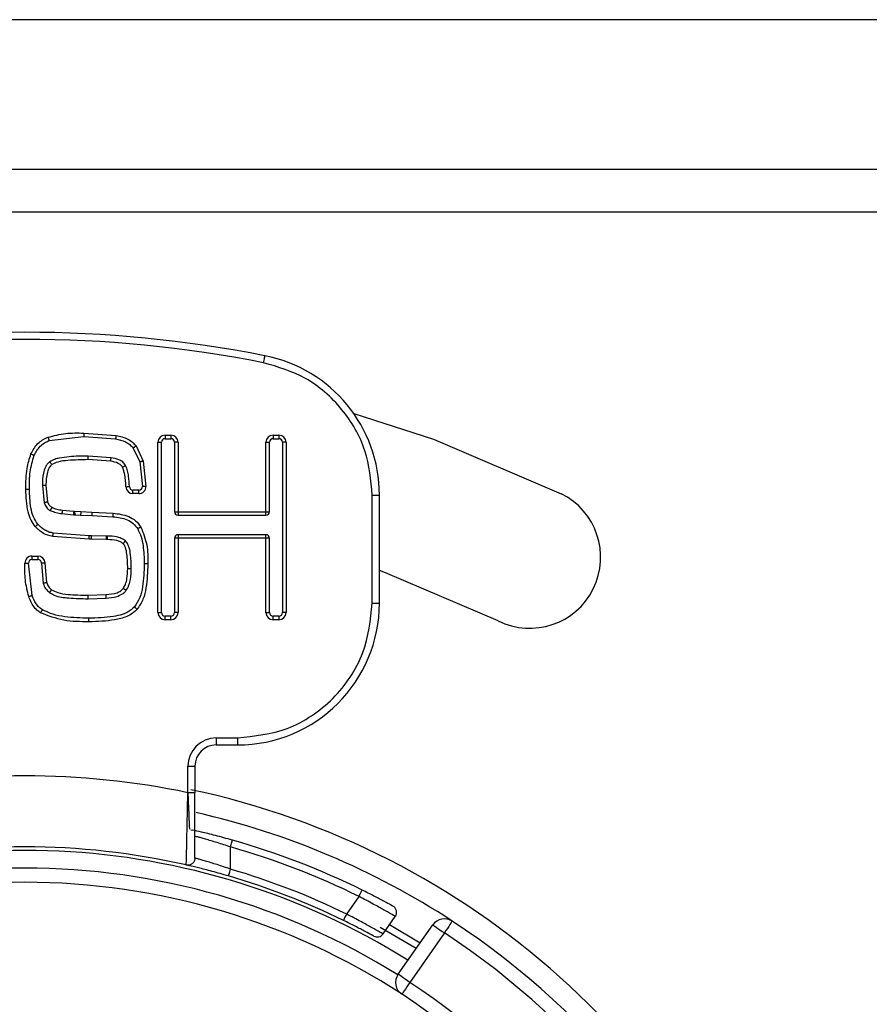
# Model space of a CAD drawing. Header units: millimetres. Extents: x 0 to 844, y -2 to 552.
# Tile 46 of 65: x 735 to 741, y 178 to 185. Entities that reach past the tile are written whole.
import ezdxf

# ---------------------------------------------------------------- set-up
doc = ezdxf.new("R2010")
doc.units = ezdxf.units.MM

msp = doc.modelspace()

# ---------------------------------------------------------------- linework, layer by layer
at = {"color": 7, "linetype": 'Continuous', "lineweight": 25}
for p, q in [((786.2219, 184.6645), (566.2219, 184.6645)), ((778.9041, 183.6083), (653.0218, 183.6083)), ((778.9041, 183.3083), (653.0218, 183.3083)), ((735.2141, 181.7522), (735.4429, 181.7361)), ((735.787, 181.7376), (735.8284, 181.7376)), ((735.787, 181.7376), (735.787, 181.7126)), ((735.8284, 181.7376), (735.8284, 181.7126)), ((736.5484, 181.7376), (736.5898, 181.7376)), ((736.5484, 181.7376), (736.5484, 181.7126)), ((736.5898, 181.7376), (736.5898, 181.7126)), ((734.9706, 181.6995), (735.2141, 181.7272)), ((735.2141, 181.7272), (735.4384, 181.7115)), ((735.737, 180.4876), (735.737, 181.6876)), ((735.737, 181.6876), (735.762, 181.6876)), ((735.762, 180.4876), (735.762, 181.6876)), ((735.787, 181.7126), (735.8284, 181.7126)), ((735.8784, 181.6876), (735.8534, 181.6876)), ((735.8534, 181.6876), (735.8534, 181.1983)), ((735.8784, 181.6876), (735.8784, 181.1983)), ((736.4984, 181.1983), (736.4984, 181.6876)), ((736.4984, 181.6876), (736.5234, 181.6876)), ((736.5234, 181.1983), (736.5234, 181.6876)), ((736.5484, 181.7126), (736.5898, 181.7126)), ((736.6398, 181.6876), (736.6148, 181.6876)), ((736.6148, 181.6876), (736.6148, 180.4876)), ((736.6398, 181.6876), (736.6398, 180.4876)), ((735.5628, 181.6464), (735.6098, 181.5485)), ((735.5825, 181.6618), (735.6338, 181.5555)), ((735.4071, 181.5788), (735.2447, 181.5903)), ((735.4036, 181.554), (735.2447, 181.5653)), ((735.6098, 181.5485), (735.6277, 181.3763)), ((735.6338, 181.5555), (735.6527, 181.3766)), ((734.9224, 181.3833), (734.9354, 181.2598)), ((734.9474, 181.3833), (734.959, 181.268)), ((735.5608, 181.3259), (735.5608, 181.3509)), ((735.6027, 181.3509), (735.5608, 181.3509)), ((735.6027, 181.3259), (735.5608, 181.3259)), ((735.6027, 181.3259), (735.6027, 181.3509)), ((737.2479, 180.5551), (737.2479, 181.316)), ((737.2479, 181.316), (737.2979, 181.316)), ((737.2979, 180.5551), (737.2979, 181.316)), ((735.0601, 181.1848), (735.1413, 181.1774)), ((735.0623, 181.2097), (735.1435, 181.2023)), ((735.1435, 181.2023), (735.1497, 181.2017)), ((735.1497, 181.2017), (735.1932, 181.1993)), ((735.1932, 181.1993), (735.2712, 181.1955)), ((735.2712, 181.1955), (735.4207, 181.1881)), ((735.8534, 181.1983), (735.8784, 181.1983)), ((735.8784, 181.1983), (736.4984, 181.1983)), ((735.8784, 181.1983), (735.8784, 181.1733)), ((736.4984, 181.1983), (736.5234, 181.1983)), ((736.4984, 181.1733), (736.4984, 181.1983)), ((735.1413, 181.1774), (735.1551, 181.1765)), ((735.1551, 181.1764), (735.1918, 181.1743)), ((735.1918, 181.1743), (735.2706, 181.1705)), ((735.2706, 181.1705), (735.4191, 181.1632)), ((735.8784, 181.1733), (736.4984, 181.1733)), ((735.2532, 181.029), (734.9993, 181.0473)), ((735.2532, 181.004), (734.9953, 181.0226)), ((735.2682, 181.029), (735.2532, 181.029)), ((735.268, 181.004), (735.2532, 181.004)), ((735.268, 181.004), (735.2682, 181.029)), ((735.375, 181.0019), (735.268, 181.004)), ((735.3753, 181.0269), (735.2682, 181.029)), ((735.375, 181.0019), (735.3752, 181.0269)), ((735.3813, 181.0019), (735.375, 181.0019)), ((735.3813, 181.0269), (735.3753, 181.0269)), ((735.3813, 181.0019), (735.3813, 181.0269)), ((735.8784, 181.0113), (735.8534, 181.0113)), ((735.8534, 181.0113), (735.8534, 180.4876)), ((735.8784, 181.0363), (735.8784, 181.0113)), ((736.4984, 181.0363), (735.8784, 181.0363)), ((735.8784, 181.0113), (735.8784, 180.4876)), ((736.4984, 181.0113), (735.8784, 181.0113)), ((736.4984, 181.0113), (736.4984, 181.0363)), ((736.4984, 180.4876), (736.4984, 181.0113)), ((736.5234, 181.0113), (736.4984, 181.0113)), ((736.5234, 180.4876), (736.5234, 181.0113)), ((734.8496, 180.6089), (734.8244, 180.8356)), ((734.8494, 180.8858), (734.8911, 180.8858)), ((734.8494, 180.8858), (734.8494, 180.8608)), ((734.8494, 180.8608), (734.8911, 180.8608)), ((734.8911, 180.8858), (734.8911, 180.8608)), ((734.916, 180.8362), (734.9283, 180.6925)), ((734.941, 180.8366), (734.9523, 180.6997)), ((735.243, 180.6098), (735.3712, 180.615)), ((735.2443, 180.5849), (735.3722, 180.5901)), ((735.737, 180.4876), (735.762, 180.4876)), ((735.8784, 180.4876), (735.8534, 180.4876)), ((736.4984, 180.4876), (736.5234, 180.4876)), ((736.6398, 180.4876), (736.6148, 180.4876)), ((737.2479, 180.5551), (737.2979, 180.5551)), ((735.787, 180.4376), (735.787, 180.4626)), ((735.8284, 180.4626), (735.787, 180.4626)), ((735.8284, 180.4376), (735.787, 180.4376)), ((735.8284, 180.4376), (735.8284, 180.4626)), ((736.5484, 180.4376), (736.5484, 180.4626)), ((736.5898, 180.4626), (736.5484, 180.4626)), ((736.5898, 180.4376), (736.5484, 180.4376)), ((736.5898, 180.4626), (736.5898, 180.4376)), ((736.1479, 179.6051), (736.2979, 179.6051)), ((736.1479, 179.6051), (736.1479, 179.5551)), ((736.2979, 179.6051), (736.2979, 179.5551)), ((736.1479, 179.5551), (736.2979, 179.5551)), ((735.9479, 179.2187), (735.9479, 179.4051)), ((735.9479, 179.4051), (735.9979, 179.4051)), ((735.9979, 179.4051), (735.9979, 179.2187)), ((735.9679, 178.9577), (735.9685, 178.9579)), ((735.9693, 178.9581), (735.9829, 178.9553)), ((736.2479, 178.6803), (736.2479, 178.8363)), ((737.0672, 178.3634), (737.1543, 178.4878)), ((737.3233, 178.2235), (737.4098, 178.3471)), ((737.5564, 178.1206), (737.303, 178.2694)), ((737.3695, 178.2896), (737.5851, 178.1616)), ((737.4297, 177.9396), (737.6736, 178.2879)), ((737.7555, 178.2306), (737.5116, 177.8823))]:
    msp.add_line(p, q, dxfattribs=at)
at = {"color": 7, "linetype": 'Continuous', "lineweight": 25, "flags": 128}
for points in [[(736.4818, 182.248), (736.4837, 182.2576), (736.4855, 182.2668), (736.4872, 182.2753), (736.4886, 182.2827), (736.4898, 182.2888), (736.4907, 182.2934), (736.4913, 182.2962), (736.4915, 182.2971)], [(737.1167, 181.8902), (737.6789, 181.7094), (738.5795, 181.325)], [(735.6527, 181.3766), (735.6478, 181.3765), (735.6431, 181.3765), (735.6388, 181.3764), (735.635, 181.3764), (735.6319, 181.3763), (735.6296, 181.3763), (735.6282, 181.3763), (735.6277, 181.3763)], [(735.1932, 181.1993), (735.193, 181.1944), (735.1927, 181.1897), (735.1924, 181.1854), (735.1922, 181.1816), (735.1921, 181.1785), (735.1919, 181.1762), (735.1918, 181.1748), (735.1918, 181.1743)], [(734.7994, 180.8355), (734.8043, 180.8355), (734.8089, 180.8355), (734.8133, 180.8355), (734.8171, 180.8356), (734.8202, 180.8356), (734.8225, 180.8356), (734.8239, 180.8356), (734.8244, 180.8356)], [(738.1346, 180.4294), (737.34, 180.7686), (737.2979, 180.7836)], [(735.3722, 180.5901), (735.3722, 180.5905), (735.3722, 180.592), (735.3721, 180.5943), (735.3719, 180.5974), (735.3718, 180.6012), (735.3716, 180.6055), (735.3714, 180.6102), (735.3712, 180.615)], [(737.6736, 178.2879), (737.6752, 178.2868), (737.6798, 178.2836), (737.6874, 178.2783), (737.6976, 178.2711), (737.71, 178.2625), (737.7242, 178.2525), (737.7395, 178.2418), (737.7555, 178.2306)], [(737.8103, 178.3143), (737.8092, 178.3126), (737.8061, 178.3079), (737.801, 178.3002), (737.7942, 178.2898), (737.7859, 178.2771), (737.7765, 178.2626), (737.7662, 178.2469), (737.7555, 178.2306)], [(737.5116, 177.8823), (737.4956, 177.8935), (737.4803, 177.9042), (737.4661, 177.9141), (737.4537, 177.9228), (737.4435, 177.93), (737.4359, 177.9353), (737.4313, 177.9385), (737.4297, 177.9396)], [(737.5116, 177.8823), (737.501, 177.8659), (737.4907, 177.8502), (737.4813, 177.8357), (737.473, 177.823), (737.4663, 177.8126), (737.4612, 177.8048), (737.4581, 177.8001), (737.4571, 177.7985)]]:
    msp.add_lwpolyline(points, dxfattribs=at)
at = {"color": 7, "linetype": 'Continuous', "lineweight": 25}
for centre, radius, start, end in [((734.7979, 173.7126), 8.75, 78.84006, 101.15994), ((734.7979, 173.7126), 8.7, 78.84006, 101.15994), ((736.2979, 181.316), 1, 0, 78.84006), ((735.787, 181.6876), 0.05, 90, 180), ((735.8284, 181.6876), 0.05, 360, 90), ((736.5484, 181.6876), 0.05, 90, 180), ((736.5898, 181.6876), 0.05, 360, 90), ((735.787, 181.6876), 0.025, 90, 180), ((735.8284, 181.6876), 0.025, 0, 90), ((736.5484, 181.6876), 0.025, 90, 180), ((736.5898, 181.6876), 0.025, 0, 90), ((735.5608, 181.3759), 0.05, 181.93632, 270), ((735.5608, 181.3759), 0.025, 181.93632, 270), ((735.6027, 181.3759), 0.05, 270, 0.763), ((735.6027, 181.3759), 0.025, 270, 0.763), ((738.3571, 180.8772), 0.5, 243.58332, 63.58332), ((735.8784, 181.1983), 0.025, 180, 270), ((736.4984, 181.1983), 0.025, 270, 0), ((735.8784, 181.0113), 0.025, 90, 180), ((736.4984, 181.0113), 0.025, 0, 90), ((734.8494, 180.8358), 0.05, 90, 180.33512), ((734.8494, 180.8358), 0.025, 90, 180.33512), ((734.8911, 180.8358), 0.05, 0.94347, 90), ((734.8911, 180.8358), 0.025, 0.94347, 90), ((735.787, 180.4876), 0.05, 180, 270), ((735.787, 180.4876), 0.025, 180, 270), ((735.8284, 180.4876), 0.05, 270, 360), ((735.8284, 180.4876), 0.025, 270, 360), ((736.2979, 180.5551), 1, 270, 360), ((736.5484, 180.4876), 0.05, 180, 270), ((736.5484, 180.4876), 0.025, 180, 270), ((736.5898, 180.4876), 0.05, 270, 360), ((736.5898, 180.4876), 0.025, 270, 360), ((736.1479, 179.4051), 0.2, 90, 180), ((736.1479, 179.4051), 0.15, 90, 180), ((734.7979, 173.7126), 5.625, 78.20302, 101.79698), ((734.7979, 173.7126), 5.65, 318.36685, 78.0432), ((734.7979, 173.7126), 5.5, 56.79049, 77.31012), ((734.7979, 173.7126), 5.125, 77.16041, 102.83959), ((734.7979, 173.7126), 5.325, 63.73547, 74.1988), ((734.7979, 173.7126), 5.375, 63.73547, 74.1988), ((734.7979, 173.7126), 5.125, 63.99074, 73.72826), ((734.7979, 173.7126), 5.175, 63.99074, 73.72826), ((734.7979, 173.7126), 4.875, 90, 123.05649), ((734.7979, 173.7126), 4.875, 56.94351, 90), ((734.7979, 173.7126), 5.5, 123.20951, 56.79049), ((737.7555, 178.2306), 0.1, 56.79049, 145), ((734.7979, 173.7126), 5.4, 123.20951, 56.79049), ((737.5116, 177.8823), 0.1, 145, 236.94351), ((734.7979, 173.7126), 4.975, 123.05649, 56.94351), ((734.7979, 173.7126), 4.875, 123.05649, 56.94351)]:
    msp.add_arc(centre, radius, start, end, dxfattribs=at)
at = {"color": 8, "linetype": 'Continuous', "lineweight": 25}
for radius, start, end in [(5.1, 58.02035, 116.53973), (4.975, 90, 121.9048), (4.975, 58.0952, 90)]:
    msp.add_arc((734.7979, 173.7126), radius, start, end, dxfattribs=at)
at = {"color": 7, "linetype": 'Continuous', "lineweight": 25}
for points, knots in [([(737.2479, 181.316), (737.2376, 181.4217), (737.2164, 181.6397), (737.0457, 181.9307), (736.7932, 182.1545), (736.5835, 182.2175), (736.4818, 182.248)], [0, 0, 0, 0, 0.242455, 0.499999, 0.757544, 1, 1, 1, 1]), ([(734.9617, 181.7229), (735.0032, 181.7336), (735.086, 181.755), (735.1714, 181.7531), (735.2141, 181.7522)], [0, 0, 0, 0, 0.501335, 1, 1, 1, 1]), ([(735.2141, 181.7522), (735.2141, 181.749), (735.2141, 181.7442), (735.2141, 181.7384), (735.2141, 181.7344), (735.2141, 181.7311), (735.2141, 181.728), (735.2141, 181.7275), (735.2141, 181.7272)], [0, 0, 0, 0, 0.239447, 0.368411, 0.500072, 0.631645, 0.760554, 1, 1, 1, 1]), ([(735.4429, 181.7361), (735.4424, 181.733), (735.4415, 181.7282), (735.4404, 181.7225), (735.4397, 181.7186), (735.4391, 181.7154), (735.4386, 181.7123), (735.4385, 181.7118), (735.4384, 181.7115)], [0, 0, 0, 0, 0.239448, 0.368412, 0.50007, 0.631641, 0.760548, 1, 1, 1, 1]), ([(735.4429, 181.7361), (735.4713, 181.729), (735.5121, 181.7189), (735.5578, 181.6893), (735.5744, 181.6708), (735.5825, 181.6618)], [0, 0, 0, 0, 0.539483, 0.775378, 1, 1, 1, 1]), ([(734.8418, 181.6057), (734.8563, 181.6315), (734.8778, 181.6696), (734.9233, 181.7057), (734.9488, 181.7171), (734.9617, 181.7229)], [0, 0, 0, 0, 0.511775, 0.753999, 1, 1, 1, 1]), ([(734.8646, 181.5955), (734.8771, 181.618), (734.8957, 181.6517), (734.9359, 181.684), (734.959, 181.6943), (734.9706, 181.6995)], [0, 0, 0, 0, 0.501923, 0.750216, 1, 1, 1, 1]), ([(734.9617, 181.7229), (734.9628, 181.7199), (734.9645, 181.7154), (734.9666, 181.71), (734.968, 181.7062), (734.9691, 181.7032), (734.9702, 181.7003), (734.9704, 181.6998), (734.9706, 181.6995)], [0, 0, 0, 0, 0.239658, 0.368534, 0.50021, 0.631918, 0.760676, 1, 1, 1, 1]), ([(735.4384, 181.7115), (735.4622, 181.7058), (735.4976, 181.6973), (735.5391, 181.6724), (735.5549, 181.655), (735.5628, 181.6464)], [0, 0, 0, 0, 0.510286, 0.757408, 1, 1, 1, 1]), ([(734.806, 181.3562), (734.8062, 181.4056), (734.8066, 181.4906), (734.8314, 181.5717), (734.8418, 181.6057)], [0, 0, 0, 0, 0.581579, 1, 1, 1, 1]), ([(734.8418, 181.6057), (734.8447, 181.6044), (734.8491, 181.6024), (734.8544, 181.6001), (734.8581, 181.5984), (734.861, 181.5971), (734.8639, 181.5958), (734.8643, 181.5956), (734.8646, 181.5955)], [0, 0, 0, 0, 0.239519, 0.368429, 0.500109, 0.631825, 0.760571, 1, 1, 1, 1]), ([(735.5825, 181.6618), (735.58, 181.6599), (735.5762, 181.6569), (735.5716, 181.6533), (735.5684, 181.6508), (735.5659, 181.6489), (735.5634, 181.6469), (735.563, 181.6466), (735.5628, 181.6464)], [0, 0, 0, 0, 0.239448, 0.368348, 0.500025, 0.631719, 0.760611, 1, 1, 1, 1]), ([(734.831, 181.3562), (734.8311, 181.3974), (734.8312, 181.4788), (734.8536, 181.557), (734.8646, 181.5955)], [0, 0, 0, 0, 0.507416, 1, 1, 1, 1]), ([(734.9747, 181.5506), (734.9685, 181.5449), (734.9562, 181.534), (734.9404, 181.5064), (734.9247, 181.4564), (734.9233, 181.4123), (734.9224, 181.3833)], [0, 0, 0, 0, 0.1385175, 0.2710112, 0.5217762, 1, 1, 1, 1]), ([(734.9897, 181.5305), (734.983, 181.5239), (734.9682, 181.5091), (734.95, 181.4584), (734.9485, 181.4151), (734.9474, 181.3833)], [0, 0, 0, 0, 0.1782184, 0.3955818, 1, 1, 1, 1]), ([(735.2447, 181.5903), (735.1999, 181.5897), (735.1324, 181.589), (735.054, 181.5786), (735.0076, 181.5684), (734.986, 181.5567), (734.9747, 181.5506)], [0, 0, 0, 0, 0.486748, 0.733931, 0.861289, 1, 1, 1, 1]), ([(734.9897, 181.5305), (734.9878, 181.5331), (734.9849, 181.5369), (734.9814, 181.5416), (734.979, 181.5448), (734.9771, 181.5474), (734.9752, 181.5499), (734.9749, 181.5503), (734.9747, 181.5506)], [0, 0, 0, 0, 0.239454, 0.36839, 0.500043, 0.631637, 0.760536, 1, 1, 1, 1]), ([(735.2447, 181.5653), (735.1974, 181.5641), (735.1262, 181.5624), (735.039, 181.5534), (735.0034, 181.5369), (734.9897, 181.5305)], [0, 0, 0, 0, 0.548743, 0.825801, 1, 1, 1, 1]), ([(735.2447, 181.5653), (735.2447, 181.5685), (735.2447, 181.5751), (735.2447, 181.5834), (735.2447, 181.5891), (735.2447, 181.5899), (735.2447, 181.5903)], [0, 0, 0, 0, 0.250015, 0.49998, 0.749938, 1, 1, 1, 1]), ([(735.4036, 181.554), (735.4041, 181.5573), (735.405, 181.5638), (735.4062, 181.5719), (735.407, 181.5777), (735.4071, 181.5784), (735.4071, 181.5788)], [0, 0, 0, 0, 0.249981, 0.500055, 0.749993, 1, 1, 1, 1]), ([(735.4877, 181.512), (735.4839, 181.5172), (735.4757, 181.5284), (735.4476, 181.5457), (735.422, 181.5505), (735.4036, 181.554)], [0, 0, 0, 0, 0.200175, 0.424681, 1, 1, 1, 1]), ([(735.5094, 181.5244), (735.5029, 181.5331), (735.4903, 181.55), (735.4546, 181.5697), (735.4258, 181.5752), (735.4071, 181.5788)], [0, 0, 0, 0, 0.2680593, 0.5234412, 1, 1, 1, 1]), ([(735.6338, 181.5555), (735.6308, 181.5546), (735.6261, 181.5533), (735.6205, 181.5516), (735.6167, 181.5505), (735.6136, 181.5496), (735.6106, 181.5487), (735.6101, 181.5486), (735.6098, 181.5485)], [0, 0, 0, 0, 0.239437, 0.368413, 0.500072, 0.631643, 0.760545, 1, 1, 1, 1]), ([(735.4877, 181.512), (735.4904, 181.5135), (735.4946, 181.5159), (735.4997, 181.5188), (735.5031, 181.5208), (735.5059, 181.5224), (735.5086, 181.524), (735.5091, 181.5243), (735.5094, 181.5244)], [0, 0, 0, 0, 0.239463, 0.368373, 0.500044, 0.631643, 0.760533, 1, 1, 1, 1]), ([(735.5109, 181.3742), (735.5102, 181.4034), (735.5091, 181.4506), (735.4936, 181.495), (735.4877, 181.512)], [0, 0, 0, 0, 0.617861, 1, 1, 1, 1]), ([(735.5359, 181.3751), (735.5345, 181.3997), (735.5324, 181.437), (735.5247, 181.4876), (735.5146, 181.5119), (735.5094, 181.5244)], [0, 0, 0, 0, 0.4850895, 0.7336517, 1, 1, 1, 1]), ([(734.8722, 181.0935), (734.8617, 181.1079), (734.8391, 181.1392), (734.8109, 181.2281), (734.808, 181.3025), (734.806, 181.3562)], [0, 0, 0, 0, 0.192754, 0.418287, 1, 1, 1, 1]), ([(734.806, 181.3562), (734.8091, 181.3562), (734.8139, 181.3562), (734.8198, 181.3562), (734.8238, 181.3562), (734.827, 181.3562), (734.8301, 181.3562), (734.8306, 181.3562), (734.831, 181.3562)], [0, 0, 0, 0, 0.23951, 0.36847, 0.500127, 0.63165, 0.760566, 1, 1, 1, 1]), ([(734.8909, 181.11), (734.8793, 181.1272), (734.8556, 181.1622), (734.8348, 181.2469), (734.8325, 181.3122), (734.831, 181.3562)], [0, 0, 0, 0, 0.23915, 0.488527, 1, 1, 1, 1]), ([(734.9474, 181.3833), (734.9442, 181.3833), (734.9394, 181.3833), (734.9336, 181.3833), (734.9296, 181.3833), (734.9263, 181.3833), (734.9232, 181.3833), (734.9227, 181.3833), (734.9224, 181.3833)], [0, 0, 0, 0, 0.23943, 0.368398, 0.500063, 0.631654, 0.760534, 1, 1, 1, 1]), ([(735.5109, 181.3742), (735.5141, 181.3744), (735.5207, 181.3746), (735.529, 181.3749), (735.5347, 181.375), (735.5355, 181.3751), (735.5359, 181.3751)], [0, 0, 0, 0, 0.250016, 0.50009, 0.750004, 1, 1, 1, 1]), ([(734.959, 181.268), (734.956, 181.2669), (734.9515, 181.2654), (734.946, 181.2634), (734.9422, 181.2621), (734.9391, 181.2611), (734.9362, 181.26), (734.9357, 181.2599), (734.9354, 181.2598)], [0, 0, 0, 0, 0.23942, 0.368435, 0.500062, 0.631664, 0.760562, 1, 1, 1, 1]), ([(734.9354, 181.2598), (734.94, 181.2493), (734.9469, 181.2334), (734.9633, 181.2167), (734.9733, 181.2106), (734.9783, 181.2075)], [0, 0, 0, 0, 0.491751, 0.747327, 1, 1, 1, 1]), ([(734.959, 181.268), (734.9625, 181.2598), (734.9692, 181.244), (734.9833, 181.2342), (734.9901, 181.2295)], [0, 0, 0, 0, 0.5178589, 1, 1, 1, 1]), ([(734.9901, 181.2295), (734.9886, 181.2268), (734.9863, 181.2225), (734.9836, 181.2174), (734.9817, 181.2139), (734.9802, 181.211), (734.9787, 181.2083), (734.9784, 181.2078), (734.9783, 181.2075)], [0, 0, 0, 0, 0.239485, 0.368321, 0.500014, 0.631735, 0.760495, 1, 1, 1, 1]), ([(734.9783, 181.2075), (734.9914, 181.2015), (735.0174, 181.1895), (735.0459, 181.1863), (735.0601, 181.1848)], [0, 0, 0, 0, 0.502623, 1, 1, 1, 1]), ([(734.9901, 181.2295), (735.0013, 181.2244), (735.0243, 181.2138), (735.0494, 181.211), (735.0623, 181.2097)], [0, 0, 0, 0, 0.489036, 1, 1, 1, 1]), ([(735.0623, 181.2097), (735.0621, 181.2076), (735.0618, 181.2036), (735.0614, 181.1981), (735.061, 181.1935), (735.0606, 181.189), (735.0603, 181.1854), (735.0602, 181.185), (735.0601, 181.1848)], [0, 0, 0, 0, 0.1591529, 0.3086166, 0.4482956, 0.5783769, 0.8084456, 1, 1, 1, 1]), ([(735.1435, 181.2023), (735.1432, 181.1991), (735.1427, 181.1925), (735.1419, 181.1843), (735.1414, 181.1786), (735.1413, 181.1778), (735.1413, 181.1774)], [0, 0, 0, 0, 0.2499991, 0.5000858, 0.7500022, 1, 1, 1, 1]), ([(735.1497, 181.2017), (735.1496, 181.2), (735.1495, 181.1963), (735.1498, 181.1909), (735.1505, 181.1859), (735.1519, 181.1807), (735.1536, 181.1771), (735.1547, 181.1766), (735.1551, 181.1764)], [0, 0, 0, 0, 0.134091, 0.275158, 0.423771, 0.580301, 0.835082, 1, 1, 1, 1]), ([(735.2712, 181.1955), (735.2711, 181.1923), (735.271, 181.1875), (735.2709, 181.1817), (735.2708, 181.1777), (735.2707, 181.1744), (735.2706, 181.1713), (735.2706, 181.1708), (735.2706, 181.1705)], [0, 0, 0, 0, 0.239451, 0.368405, 0.500072, 0.631647, 0.760554, 1, 1, 1, 1]), ([(735.4207, 181.1881), (735.4205, 181.185), (735.4202, 181.1801), (735.4199, 181.1743), (735.4196, 181.1703), (735.4194, 181.1671), (735.4192, 181.164), (735.4192, 181.1635), (735.4191, 181.1632)], [0, 0, 0, 0, 0.239456, 0.368416, 0.500074, 0.631648, 0.760557, 1, 1, 1, 1]), ([(735.4207, 181.1881), (735.4585, 181.1834), (735.5153, 181.1763), (735.582, 181.1365), (735.6049, 181.1058), (735.6162, 181.0904)], [0, 0, 0, 0, 0.496969, 0.749662, 1, 1, 1, 1]), ([(735.4191, 181.1632), (735.4538, 181.1588), (735.5051, 181.1525), (735.5653, 181.118), (735.5849, 181.0912), (735.5946, 181.0779)], [0, 0, 0, 0, 0.512098, 0.758501, 1, 1, 1, 1]), ([(734.8722, 181.0935), (734.8745, 181.0956), (734.8781, 181.0988), (734.8825, 181.1026), (734.8855, 181.1053), (734.8879, 181.1074), (734.8903, 181.1095), (734.8907, 181.1098), (734.8909, 181.11)], [0, 0, 0, 0, 0.239393, 0.368394, 0.499945, 0.631673, 0.76057, 1, 1, 1, 1]), ([(734.9953, 181.0226), (734.9725, 181.0287), (734.9252, 181.0413), (734.8902, 181.0757), (734.8722, 181.0935)], [0, 0, 0, 0, 0.482258, 1, 1, 1, 1]), ([(734.9993, 181.0473), (734.989, 181.0496), (734.9683, 181.0541), (734.9294, 181.0725), (734.9063, 181.095), (734.8909, 181.11)], [0, 0, 0, 0, 0.248777, 0.497246, 1, 1, 1, 1]), ([(734.9953, 181.0226), (734.9958, 181.0257), (734.9966, 181.0305), (734.9975, 181.0362), (734.9982, 181.0402), (734.9987, 181.0434), (734.9992, 181.0465), (734.9993, 181.047), (734.9993, 181.0473)], [0, 0, 0, 0, 0.239453, 0.368356, 0.500037, 0.631751, 0.760628, 1, 1, 1, 1]), ([(735.6162, 181.0904), (735.6135, 181.0889), (735.6093, 181.0864), (735.6043, 181.0835), (735.6008, 181.0815), (735.598, 181.0799), (735.5953, 181.0783), (735.5949, 181.078), (735.5946, 181.0779)], [0, 0, 0, 0, 0.239484, 0.368443, 0.500126, 0.631651, 0.760579, 1, 1, 1, 1]), ([(735.5946, 181.0779), (735.6033, 181.0592), (735.6209, 181.0215), (735.6372, 180.9381), (735.6392, 180.8743), (735.6405, 180.8315)], [0, 0, 0, 0, 0.243041, 0.492681, 1, 1, 1, 1]), ([(735.6162, 181.0904), (735.633, 181.049), (735.6666, 180.966), (735.6658, 180.8764), (735.6655, 180.8315)], [0, 0, 0, 0, 0.499084, 1, 1, 1, 1]), ([(735.2532, 181.004), (735.2532, 181.0073), (735.2532, 181.0139), (735.2532, 181.0221), (735.2532, 181.0279), (735.2532, 181.0286), (735.2532, 181.029)], [0, 0, 0, 0, 0.249987, 0.500076, 0.749999, 1, 1, 1, 1]), ([(735.5081, 180.9922), (735.4983, 180.9989), (735.4792, 181.0119), (735.4358, 181.0245), (735.4029, 181.026), (735.3813, 181.0269)], [0, 0, 0, 0, 0.263399, 0.515613, 1, 1, 1, 1]), ([(735.492, 180.9731), (735.4856, 180.9776), (735.4719, 180.9873), (735.4346, 180.9996), (735.4035, 181.001), (735.3813, 181.0019)], [0, 0, 0, 0, 0.201638, 0.430388, 1, 1, 1, 1]), ([(735.492, 180.9731), (735.494, 180.9755), (735.4972, 180.9792), (735.5009, 180.9837), (735.5035, 180.9867), (735.5056, 180.9892), (735.5076, 180.9916), (735.5079, 180.992), (735.5081, 180.9922)], [0, 0, 0, 0, 0.2394421, 0.3684308, 0.5000807, 0.6316658, 0.7605575, 1, 1, 1, 1]), ([(735.5241, 180.7991), (735.5234, 180.8324), (735.5224, 180.8821), (735.512, 180.9367), (735.502, 180.9619), (735.4951, 180.9697), (735.492, 180.9731)], [0, 0, 0, 0, 0.554678, 0.827209, 0.92445, 1, 1, 1, 1]), ([(735.5491, 180.7991), (735.5484, 180.8311), (735.5475, 180.8797), (735.5377, 180.9363), (735.5277, 180.9646), (735.5188, 180.9813), (735.5118, 180.9885), (735.5081, 180.9922)], [0, 0, 0, 0, 0.476218, 0.721603, 0.85144, 0.921652, 1, 1, 1, 1]), ([(734.826, 180.6006), (734.8166, 180.6393), (734.7979, 180.7165), (734.7989, 180.7959), (734.7994, 180.8355)], [0, 0, 0, 0, 0.501601, 1, 1, 1, 1]), ([(734.941, 180.8366), (734.9378, 180.8365), (734.9312, 180.8364), (734.923, 180.8363), (734.9172, 180.8362), (734.9164, 180.8362), (734.916, 180.8362)], [0, 0, 0, 0, 0.250016, 0.500106, 0.749997, 1, 1, 1, 1]), ([(735.4931, 180.6588), (735.4987, 180.6683), (735.5107, 180.6889), (735.5225, 180.7366), (735.5234, 180.7741), (735.5241, 180.7991)], [0, 0, 0, 0, 0.227436, 0.487095, 1, 1, 1, 1]), ([(735.5136, 180.6444), (735.5205, 180.6567), (735.5341, 180.6807), (735.5466, 180.7334), (735.5481, 180.773), (735.5491, 180.7991)], [0, 0, 0, 0, 0.2616, 0.512524, 1, 1, 1, 1]), ([(735.5241, 180.7991), (735.5272, 180.7991), (735.532, 180.7991), (735.5379, 180.7991), (735.5419, 180.7991), (735.5451, 180.7991), (735.5482, 180.7991), (735.5487, 180.7991), (735.5491, 180.7991)], [0, 0, 0, 0, 0.239424, 0.368388, 0.50005, 0.631638, 0.760558, 1, 1, 1, 1]), ([(735.6405, 180.8315), (735.6387, 180.7776), (735.6361, 180.6972), (735.6131, 180.5924), (735.5847, 180.5486), (735.5708, 180.5272)], [0, 0, 0, 0, 0.510439, 0.760476, 1, 1, 1, 1]), ([(735.6655, 180.8315), (735.6634, 180.775), (735.6604, 180.691), (735.6365, 180.58), (735.6052, 180.5338), (735.5895, 180.5107)], [0, 0, 0, 0, 0.505833, 0.752414, 1, 1, 1, 1]), ([(735.6655, 180.8315), (735.6623, 180.8315), (735.6575, 180.8315), (735.6517, 180.8315), (735.6477, 180.8315), (735.6444, 180.8315), (735.6413, 180.8315), (735.6408, 180.8315), (735.6405, 180.8315)], [0, 0, 0, 0, 0.239424, 0.368388, 0.50005, 0.631638, 0.760558, 1, 1, 1, 1]), ([(734.9523, 180.6997), (734.9493, 180.6987), (734.9447, 180.6974), (734.9391, 180.6957), (734.9353, 180.6945), (734.9322, 180.6936), (734.9292, 180.6927), (734.9287, 180.6926), (734.9284, 180.6925)], [0, 0, 0, 0, 0.239401, 0.3684, 0.500068, 0.631634, 0.76056, 1, 1, 1, 1]), ([(734.9523, 180.6997), (734.9562, 180.6897), (734.9639, 180.6697), (734.9798, 180.6552), (734.9878, 180.6479)], [0, 0, 0, 0, 0.495504, 1, 1, 1, 1]), ([(734.9284, 180.6925), (734.9332, 180.68), (734.9427, 180.6552), (734.9624, 180.6372), (734.9722, 180.6283)], [0, 0, 0, 0, 0.501453, 1, 1, 1, 1]), ([(734.9878, 180.6479), (734.9858, 180.6454), (734.9828, 180.6416), (734.9792, 180.6371), (734.9767, 180.6339), (734.9747, 180.6314), (734.9727, 180.629), (734.9724, 180.6286), (734.9722, 180.6283)], [0, 0, 0, 0, 0.239414, 0.368415, 0.499938, 0.631654, 0.760562, 1, 1, 1, 1]), ([(734.9722, 180.6283), (734.9834, 180.6219), (735.025, 180.5982), (735.1199, 180.5881), (735.1994, 180.586), (735.2443, 180.5848)], [0, 0, 0, 0, 0.138428, 0.513089, 1, 1, 1, 1]), ([(734.9878, 180.6479), (735.0019, 180.6409), (735.0381, 180.6229), (735.1256, 180.6129), (735.1966, 180.611), (735.243, 180.6098)], [0, 0, 0, 0, 0.180444, 0.462807, 1, 1, 1, 1]), ([(735.3712, 180.615), (735.3975, 180.6172), (735.4336, 180.6201), (735.4751, 180.6387), (735.4874, 180.6524), (735.4931, 180.6588)], [0, 0, 0, 0, 0.588855, 0.809948, 1, 1, 1, 1]), ([(735.3722, 180.5901), (735.3973, 180.592), (735.4355, 180.595), (735.4777, 180.6122), (735.5002, 180.6279), (735.5091, 180.6389), (735.5136, 180.6444)], [0, 0, 0, 0, 0.478193, 0.730719, 0.863476, 1, 1, 1, 1]), ([(735.4931, 180.6588), (735.4957, 180.657), (735.4996, 180.6542), (735.5044, 180.6508), (735.5077, 180.6485), (735.5103, 180.6467), (735.5129, 180.6449), (735.5133, 180.6446), (735.5136, 180.6444)], [0, 0, 0, 0, 0.239522, 0.36836, 0.500021, 0.631784, 0.760514, 1, 1, 1, 1]), ([(734.826, 180.6006), (734.829, 180.6017), (734.8335, 180.6032), (734.839, 180.6052), (734.8428, 180.6065), (734.8459, 180.6076), (734.8488, 180.6086), (734.8493, 180.6088), (734.8496, 180.6089)], [0, 0, 0, 0, 0.239642, 0.368606, 0.500141, 0.631863, 0.760659, 1, 1, 1, 1]), ([(734.9101, 180.4855), (734.9011, 180.4917), (734.8827, 180.5044), (734.8508, 180.5415), (734.8362, 180.5764), (734.826, 180.6006)], [0, 0, 0, 0, 0.22427, 0.460521, 1, 1, 1, 1]), ([(734.9229, 180.507), (734.9144, 180.5129), (734.8973, 180.5249), (734.8703, 180.5586), (734.8579, 180.5886), (734.8496, 180.6089)], [0, 0, 0, 0, 0.241503, 0.488704, 1, 1, 1, 1]), ([(735.243, 180.6098), (735.2431, 180.6066), (735.2432, 180.6), (735.2433, 180.593), (735.2434, 180.5888), (735.244, 180.5871), (735.2442, 180.5861), (735.2443, 180.5852), (735.2443, 180.585), (735.2443, 180.5849)], [0, 0, 0, 0, 0.249325, 0.498709, 0.629025, 0.759988, 0.788686, 0.838219, 1, 1, 1, 1]), ([(734.9101, 180.4855), (734.9117, 180.4882), (734.9142, 180.4924), (734.9171, 180.4974), (734.9192, 180.5008), (734.9208, 180.5036), (734.9224, 180.5062), (734.9227, 180.5067), (734.9229, 180.507)], [0, 0, 0, 0, 0.23946, 0.36843, 0.500087, 0.631662, 0.760558, 1, 1, 1, 1]), ([(735.2502, 180.4479), (735.1935, 180.4495), (735.1089, 180.4519), (734.9979, 180.4719), (734.9477, 180.4954), (734.9229, 180.507)], [0, 0, 0, 0, 0.5062919, 0.7561761, 1, 1, 1, 1]), ([(735.5708, 180.5272), (735.561, 180.5183), (735.5205, 180.4811), (735.406, 180.4528), (735.3074, 180.4497), (735.2502, 180.4479)], [0, 0, 0, 0, 0.1165186, 0.4865685, 1, 1, 1, 1]), ([(735.5895, 180.5107), (735.5792, 180.5007), (735.5578, 180.48), (735.5045, 180.4528), (735.4013, 180.4273), (735.311, 180.4247), (735.2502, 180.4229)], [0, 0, 0, 0, 0.1185959, 0.2481056, 0.4935468, 1, 1, 1, 1]), ([(735.5895, 180.5107), (735.5871, 180.5128), (735.5835, 180.516), (735.5792, 180.5198), (735.5762, 180.5225), (735.5737, 180.5246), (735.5714, 180.5267), (735.571, 180.527), (735.5708, 180.5272)], [0, 0, 0, 0, 0.2394679, 0.3684403, 0.500087, 0.6316394, 0.7605573, 1, 1, 1, 1]), ([(736.2979, 179.6051), (736.4174, 179.6178), (736.6018, 179.6375), (736.8232, 179.7558), (736.9743, 179.8785), (737.0971, 180.0297), (737.2154, 180.2511), (737.2352, 180.4356), (737.2479, 180.5551)], [0, 0, 0, 0, 0.239443, 0.369631, 0.499999, 0.630188, 0.760557, 1, 1, 1, 1]), ([(735.2502, 180.4229), (735.1908, 180.4231), (735.0736, 180.4235), (734.9641, 180.465), (734.9101, 180.4855)], [0, 0, 0, 0, 0.506936, 1, 1, 1, 1]), ([(735.2502, 180.4229), (735.2502, 180.4261), (735.2502, 180.4309), (735.2502, 180.4367), (735.2502, 180.4407), (735.2502, 180.444), (735.2502, 180.4471), (735.2502, 180.4476), (735.2502, 180.4479)], [0, 0, 0, 0, 0.239492, 0.368364, 0.500025, 0.6316, 0.760526, 1, 1, 1, 1]), ([(735.9368, 178.7094), (735.9369, 178.7164), (735.937, 178.7271), (735.9386, 178.792), (735.9406, 178.8662), (735.9416, 178.9348), (735.9429, 178.9758), (735.9429, 178.9771), (735.943, 178.982), (735.9432, 179.0008), (735.9446, 179.0765), (735.9464, 179.1557), (735.9479, 179.2187)], [0, 0, 0, 0, 0.239767, 0.368366, 0.502602, 0.680422, 0.680593, 0.68202, 0.686074, 0.70156, 0.762052, 1, 1, 1, 1]), ([(735.9979, 179.2187), (735.9972, 179.2187), (735.9957, 179.2187), (735.9841, 179.2187), (735.9676, 179.2187), (735.9545, 179.2187), (735.9479, 179.2187)], [0, 0, 0, 0, 0.2499846, 0.5000331, 0.7500154, 1, 1, 1, 1]), ([(735.9479, 179.2187), (735.9488, 179.1958), (735.9499, 179.1661), (735.9513, 179.1343), (735.9531, 179.0935), (735.955, 179.0461), (735.9568, 179.0025), (735.9582, 178.9698), (735.9585, 178.9643), (735.9587, 178.9607)], [0, 0, 0, 0, 0.17252, 0.22367, 0.251305, 0.501079, 0.633912, 0.761364, 1, 1, 1, 1]), ([(735.9979, 178.7582), (735.9979, 178.7599), (735.9979, 178.7633), (735.9979, 178.8006), (735.9979, 178.8866), (735.9979, 179.0399), (735.9979, 179.1591), (735.9979, 179.2187)], [0, 0, 0, 0, 0.1253624, 0.2507318, 0.5002822, 0.7500587, 1, 1, 1, 1]), ([(736.2615, 178.8844), (736.221, 178.8956), (736.1413, 178.9176), (736.039, 178.9425), (736.0016, 178.951), (735.9839, 178.9551)], [0, 0, 0, 0, 0.3513829, 0.6911859, 1, 1, 1, 1]), ([(736.2479, 178.8363), (736.216, 178.8469), (736.1523, 178.868), (736.0822, 178.8886), (736.0396, 178.9006), (736.0158, 178.9071), (736.0007, 178.9111), (735.9988, 178.9116), (735.9979, 178.9119)], [0, 0, 0, 0, 0.250537, 0.500146, 0.627767, 0.753416, 0.877384, 1, 1, 1, 1]), ([(736.2479, 178.8363), (736.2497, 178.8426), (736.2533, 178.8552), (736.2578, 178.8711), (736.2609, 178.8823), (736.2613, 178.8837), (736.2615, 178.8844)], [0, 0, 0, 0, 0.249999, 0.500027, 0.750013, 1, 1, 1, 1]), ([(735.9979, 178.7582), (735.9977, 178.7544), (735.9972, 178.7469), (735.9933, 178.7363), (735.9873, 178.7267), (735.9794, 178.7187), (735.9698, 178.7127), (735.9592, 178.709), (735.9479, 178.7076), (735.9405, 178.7088), (735.9368, 178.7094)], [0, 0, 0, 0, 0.1249957, 0.2499916, 0.3749757, 0.499989, 0.6249831, 0.7499731, 0.87497, 1, 1, 1, 1]), ([(736.2479, 178.6803), (736.2159, 178.6912), (736.1522, 178.7129), (736.0821, 178.7342), (736.0395, 178.7465), (736.0158, 178.7532), (736.0007, 178.7574), (735.9988, 178.7579), (735.9979, 178.7582)], [0, 0, 0, 0, 0.25139, 0.501325, 0.628627, 0.753959, 0.877629, 1, 1, 1, 1]), ([(736.2339, 178.6323), (736.1947, 178.6434), (736.1169, 178.6655), (736.0183, 178.6903), (735.95, 178.7064), (735.9412, 178.7084), (735.9368, 178.7094)], [0, 0, 0, 0, 0.256179, 0.508095, 0.756089, 1, 1, 1, 1]), ([(736.2339, 178.6323), (736.2341, 178.633), (736.2345, 178.6344), (736.2378, 178.6455), (736.2424, 178.6614), (736.2461, 178.674), (736.2479, 178.6803)], [0, 0, 0, 0, 0.249986, 0.499972, 0.749988, 1, 1, 1, 1]), ([(737.1543, 178.4878), (737.1572, 178.4937), (737.163, 178.5054), (737.1703, 178.5202), (737.1754, 178.5306), (737.1761, 178.532), (737.1764, 178.5326)], [0, 0, 0, 0, 0.250006, 0.500032, 0.750012, 1, 1, 1, 1]), ([(737.4098, 178.3471), (737.4088, 178.3477), (737.4066, 178.349), (737.3898, 178.3587), (737.3638, 178.3735), (737.3211, 178.3976), (737.2521, 178.4357), (737.1884, 178.4696), (737.1543, 178.4878)], [0, 0, 0, 0, 0.132982, 0.265193, 0.396668, 0.527477, 0.74712, 1, 1, 1, 1]), ([(737.393, 178.4196), (737.3898, 178.4214), (737.3833, 178.425), (737.3333, 178.4522), (737.2619, 178.4899), (737.2049, 178.5184), (737.1764, 178.5326)], [0, 0, 0, 0, 0.24912, 0.498645, 0.748972, 1, 1, 1, 1]), ([(737.4098, 178.3471), (737.4117, 178.3501), (737.4153, 178.3561), (737.4183, 178.3662), (737.4192, 178.3767), (737.4179, 178.3872), (737.4145, 178.3972), (737.409, 178.4062), (737.4019, 178.414), (737.396, 178.4177), (737.393, 178.4196)], [0, 0, 0, 0, 0.124999, 0.250003, 0.375005, 0.500007, 0.624996, 0.750003, 0.874999, 1, 1, 1, 1]), ([(737.0453, 178.3185), (737.0456, 178.3192), (737.0463, 178.3205), (737.0514, 178.3309), (737.0586, 178.3458), (737.0644, 178.3576), (737.0672, 178.3634)], [0, 0, 0, 0, 0.249987, 0.499974, 0.749977, 1, 1, 1, 1]), ([(737.3233, 178.2235), (737.3222, 178.2241), (737.3201, 178.2253), (737.3034, 178.2349), (737.2776, 178.2495), (737.235, 178.2735), (737.1658, 178.3114), (737.1016, 178.3453), (737.0672, 178.3634)], [0, 0, 0, 0, 0.13238, 0.263945, 0.394746, 0.524838, 0.745735, 1, 1, 1, 1]), ([(737.2583, 178.2083), (737.2552, 178.2101), (737.2488, 178.2135), (737.2, 178.2399), (737.1297, 178.2767), (737.0734, 178.3046), (737.0453, 178.3185)], [0, 0, 0, 0, 0.250679, 0.500866, 0.750524, 1, 1, 1, 1]), ([(737.2583, 178.2083), (737.264, 178.206), (737.2753, 178.2013), (737.2939, 178.2025), (737.3112, 178.2097), (737.3193, 178.2189), (737.3233, 178.2235)], [0, 0, 0, 0, 0.24998, 0.499997, 0.750008, 1, 1, 1, 1])]:
    msp.add_open_spline(points, degree=3, knots=knots, dxfattribs=at)

doc.saveas('drawing.dxf')
